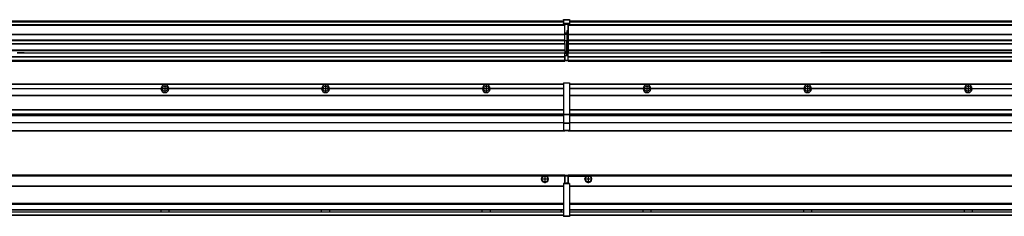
# Model space of a CAD drawing. Header units: inches. Extents: x -381 to 19228, y -418 to 176.
# Tile 25 of 37: x 6972 to 8198, y -154 to 90. Entities that reach past the tile are written whole.
import ezdxf

# ---------------------------------------------------------------- set-up
doc = ezdxf.new("R2010")
doc.units = ezdxf.units.IN
doc.linetypes.add('DOT_CENTER', pattern=[14, 12, -1, 0, -1])
doc.layers.add('1', color=7, linetype='Continuous')

# ---------------------------------------------------------------- blocks, each defined once
blk = doc.blocks.new('Modulos_intermedio__FL-14__5__17', base_point=(7655.2, -48))
at = {"color": 7, "linetype": 'Continuous'}
for p, q in [((7656.9, 10.5), (9049.2, 10.5)), ((7656.9, 10.2), (9049.2, 10.2)), ((7748.3, 4.8), (7656.9, 4.8)), ((7748.3, 4.5), (7656.9, 4.5)), ((7748.3, 4.2), (7656.9, 4.2)), ((7676.4, 10.5), (7676.5, 10.5)), ((7676.5, 10.5), (7683.9, 10.5)), ((7683.9, 10.5), (7683.9, 10.5)), ((7748.3, 4.5), (7748.3, 4.8)), ((7748.3, 4.2), (7748.3, 4.5)), ((7750.5, 6.1), (7750.4, 6)), ((7750.4, 2.9), (7750.5, 2.9)), ((7948.3, 4.8), (7758.1, 4.8)), ((7758.1, 4.8), (7758.1, 4.5)), ((7948.3, 4.5), (7758.1, 4.5)), ((7758.1, 4.5), (7758.1, 4.2)), ((7948.3, 4.2), (7758.1, 4.2)), ((7948.3, 4.5), (7948.3, 4.8)), ((7948.3, 4.2), (7948.3, 4.5)), ((8148.3, 4.8), (7958.1, 4.8)), ((7958.1, 4.8), (7958.1, 4.5)), ((8148.3, 4.5), (7958.1, 4.5)), ((7958.1, 4.5), (7958.1, 4.2)), ((8148.3, 4.2), (7958.1, 4.2)), ((8148.3, 4.5), (8148.3, 4.8)), ((8148.3, 4.2), (8148.3, 4.5)), ((8158.1, 4.8), (8348.3, 4.8)), ((8158.1, 4.8), (8158.1, 4.5)), ((8158.1, 4.5), (8158.1, 4.2)), ((8348.3, 4.5), (8158.1, 4.5)), ((8348.3, 4.2), (8158.1, 4.2)), ((7656.9, -3.5), (9049.2, -3.5)), ((7656.9, -3.8), (9049.2, -3.8)), ((9049.2, -4), (7656.9, -4)), ((7656.9, -21.5), (9049.2, -21.5)), ((7656.9, -21.8), (9049.2, -21.8)), ((7656.9, -26.7), (9049.2, -26.7)), ((7656.9, -26.8), (9049.2, -26.8)), ((7656.9, -28.4), (9049.2, -28.4)), ((7656.9, -28.5), (9049.2, -28.5)), ((7656.9, -28.7), (9049.2, -28.7)), ((7655.2, -47.5), (7655.2, -48)), ((7655.2, -48), (9051.2, -48)), ((7656.6, -47.5), (9049.4, -47.5)), ((9049.2, -38), (7656.9, -38)), ((9049.2, -38.1), (7656.9, -38.1))]:
    blk.add_line(p, q, dxfattribs=at)
for centre in [(7753.2, 4.5), (7953.2, 4.5), (8153.2, 4.5)]:
    blk.add_circle(centre, 3.15, dxfattribs=at)
for centre, start, end in [((7753.2, 4.5), 3.5101, 176.4899), ((7753.2, 4.5), 183.5101, 356.4899), ((7953.2, 4.5), 3.5101, 176.4899), ((7953.2, 4.5), 183.5101, 356.4899), ((8153.2, 4.5), 3.5101, 176.4899), ((8153.2, 4.5), 183.5101, 356.4899)]:
    blk.add_arc(centre, 4.9, start, end, dxfattribs=at)
at = {"layer": '1', "color": 2, "linetype": 'DOT_CENTER'}
for p, q in [((7757.3, 4.5), (7749, 4.5)), ((7753.2, 8.6), (7753.2, 0.3)), ((7957.3, 4.5), (7949, 4.5)), ((7953.2, 8.6), (7953.2, 0.3)), ((8157.3, 4.5), (8149, 4.5)), ((8153.2, 8.6), (8153.2, 0.3))]:
    blk.add_line(p, q, dxfattribs=at)
blk = doc.blocks.new('Modulos_intermedio__FL-14__4__23', base_point=(6255.2, -48))
at = {"color": 7, "linetype": 'Continuous'}
for p, q in [((6256.9, 10.5), (7649.2, 10.5)), ((6256.9, 10.2), (7649.2, 10.2)), ((6958.1, 4.8), (7148.3, 4.8)), ((7148.3, 4.5), (6958.1, 4.5)), ((7148.3, 4.2), (6958.1, 4.2)), ((7148.3, 4.5), (7148.3, 4.8)), ((7148.3, 4.2), (7148.3, 4.5)), ((7348.3, 4.8), (7158.1, 4.8)), ((7158.1, 4.5), (7158.1, 4.8)), ((7158.1, 4.2), (7158.1, 4.5)), ((7348.3, 4.5), (7158.1, 4.5)), ((7348.3, 4.2), (7158.1, 4.2)), ((7348.3, 4.8), (7348.3, 4.5)), ((7348.3, 4.5), (7348.3, 4.2)), ((7358.1, 4.5), (7358.1, 4.8)), ((7548.3, 4.8), (7358.1, 4.8)), ((7358.1, 4.2), (7358.1, 4.5)), ((7548.3, 4.5), (7358.1, 4.5)), ((7548.3, 4.2), (7358.1, 4.2)), ((7548.3, 4.8), (7548.3, 4.5)), ((7548.3, 4.5), (7548.3, 4.2)), ((7649.2, 4.8), (7558.1, 4.8)), ((7558.1, 4.5), (7558.1, 4.8)), ((7649.2, 4.5), (7558.1, 4.5)), ((7558.1, 4.2), (7558.1, 4.5)), ((7649.2, 4.2), (7558.1, 4.2)), ((7622.4, 10.5), (7622.5, 10.5)), ((7622.5, 10.5), (7629.9, 10.5)), ((7629.9, 10.5), (7629.9, 10.5)), ((7649.2, 11.9), (7649.3, 11.9)), ((7649.2, 11.8), (7649.2, 11.9)), ((7649.2, 11.8), (7649.2, 11.8)), ((7649.2, 11.7), (7649.2, 11.8)), ((7649.2, 11.7), (7649.2, 11.5)), ((7649.2, 11.5), (7649.4, 11.5)), ((7649.2, 11.5), (7649.2, -27.2)), ((7649.3, 12), (7649.4, 12)), ((7649.3, 11.9), (7649.3, 12)), ((7649.3, 11.9), (7649.3, 11.9)), ((7649.4, 12), (7649.4, 11.5)), ((7649.4, 12), (7649.4, 12)), ((7649.4, 12), (7656.6, 12)), ((7656.6, 11.5), (7649.4, 11.5)), ((7649.4, 11.5), (7649.4, -27.2)), ((7656.6, 12), (7656.6, 11.5)), ((7656.7, 12), (7656.6, 12)), ((7656.9, 11.5), (7656.6, 11.5)), ((7656.6, 11.5), (7656.6, -27.2)), ((7656.7, 12), (7656.7, 12)), ((7656.8, 11.9), (7656.7, 12)), ((7656.8, 11.9), (7656.8, 11.9)), ((7656.8, 11.9), (7656.8, 11.9)), ((7656.9, 11.8), (7656.8, 11.9)), ((7656.9, 11.8), (7656.9, 11.8)), ((7656.9, 11.7), (7656.9, 11.8)), ((7656.9, 11.7), (7656.9, 11.5)), ((7656.9, 11.5), (7656.9, -27.2)), ((6256.9, -3.5), (7649.2, -3.5)), ((6256.9, -3.8), (7649.2, -3.8)), ((7649.2, -4), (6256.9, -4)), ((6256.9, -21.5), (7649.2, -21.5)), ((6256.9, -21.8), (7649.2, -21.8)), ((6256.9, -26.7), (7649.2, -26.7)), ((6256.9, -26.8), (7649.2, -26.8)), ((6256.9, -28.4), (7649.2, -28.4)), ((6256.9, -28.5), (7649.2, -28.5)), ((6256.9, -28.7), (7649.2, -28.7)), ((7649.2, -27.2), (7649.2, -27.5)), ((7649.2, -27.2), (7649.4, -27.2)), ((7649.2, -27.5), (7649.2, -38.2)), ((7649.2, -27.5), (7649.2, -27.6)), ((7649.2, -27.5), (7649.2, -27.5)), ((7649.2, -27.6), (7649.3, -27.6)), ((7649.3, -27.6), (7649.4, -27.6)), ((7649.3, -27.6), (7649.3, -27.6)), ((7649.3, -27.6), (7649.3, -27.6)), ((7649.4, -27.2), (7656.6, -27.2)), ((7649.4, -27.2), (7649.4, -27.6)), ((7649.4, -27.6), (7656.6, -27.6)), ((7649.4, -27.6), (7649.4, -38.3)), ((7649.4, -27.6), (7649.4, -27.6)), ((7656.6, -27.2), (7656.6, -27.6)), ((7656.9, -27.2), (7656.6, -27.2)), ((7656.6, -27.6), (7656.6, -38.3)), ((7656.7, -27.6), (7656.6, -27.6)), ((7656.7, -27.6), (7656.7, -27.6)), ((7656.8, -27.6), (7656.7, -27.6)), ((7656.9, -27.5), (7656.8, -27.6)), ((7656.8, -27.6), (7656.8, -27.6)), ((7656.8, -27.6), (7656.8, -27.6)), ((7656.9, -27.2), (7656.9, -27.5)), ((7656.9, -27.5), (7656.9, -38.2)), ((7656.9, -27.5), (7656.9, -27.5)), ((6255.2, -48), (7651.2, -48)), ((6256.6, -47.5), (7649.4, -47.5)), ((7649.2, -38), (6256.9, -38)), ((7649.2, -38.1), (6256.9, -38.1)), ((7649.2, -38.2), (7649.2, -38.3)), ((7649.2, -38.2), (7649.2, -38.2)), ((7649.2, -38.2), (7649.2, -38.7)), ((7649.2, -38.3), (7649.3, -38.3)), ((7649.2, -38.7), (7649.2, -47)), ((7649.2, -38.7), (7649.4, -38.7)), ((7649.2, -47), (7649.2, -47.3)), ((7649.2, -47), (7649.4, -47)), ((7649.2, -47.3), (7649.2, -47.4)), ((7649.2, -47.3), (7649.2, -47.3)), ((7649.2, -47.4), (7649.3, -47.5)), ((7649.2, -47.4), (7649.2, -47.4)), ((7649.3, -38.3), (7649.4, -38.3)), ((7649.3, -38.3), (7649.3, -38.3)), ((7649.3, -38.3), (7649.3, -38.3)), ((7649.3, -47.5), (7649.4, -47.5)), ((7649.3, -47.5), (7649.3, -47.5)), ((7649.3, -47.5), (7649.3, -47.5)), ((7649.4, -38.3), (7649.4, -38.3)), ((7649.4, -38.3), (7649.4, -38.7)), ((7656.6, -38.3), (7649.4, -38.3)), ((7649.4, -38.7), (7649.4, -47)), ((7656.6, -38.7), (7649.4, -38.7)), ((7649.4, -47), (7649.4, -47.5)), ((7649.4, -47), (7656.6, -47)), ((7649.4, -47.5), (7656.6, -47.5)), ((7649.4, -47.5), (7649.4, -47.5)), ((7651.2, -47.5), (7651.2, -48)), ((7656.7, -38.3), (7656.6, -38.3)), ((7656.6, -38.3), (7656.6, -38.7)), ((7656.6, -38.7), (7656.6, -47)), ((7656.9, -38.7), (7656.6, -38.7)), ((7656.9, -47), (7656.6, -47)), ((7656.6, -47), (7656.6, -47.5)), ((7656.7, -47.5), (7656.6, -47.5)), ((7656.7, -38.3), (7656.7, -38.3)), ((7656.8, -38.3), (7656.7, -38.3)), ((7656.7, -47.5), (7656.7, -47.5)), ((7656.8, -47.5), (7656.7, -47.5)), ((7656.9, -38.2), (7656.8, -38.3)), ((7656.8, -38.3), (7656.8, -38.3)), ((7656.8, -38.3), (7656.8, -38.3)), ((7656.8, -47.4), (7656.8, -47.5)), ((7656.9, -47.4), (7656.8, -47.4)), ((7656.8, -47.5), (7656.8, -47.5)), ((7656.9, -38.2), (7656.9, -38.2)), ((7656.9, -38.2), (7656.9, -38.7)), ((7656.9, -38.7), (7656.9, -47)), ((7656.9, -47), (7656.9, -47.3)), ((7656.9, -47.3), (7656.9, -47.4)), ((7656.9, -47.3), (7656.9, -47.3))]:
    blk.add_line(p, q, dxfattribs=at)
for centre in [(7153.2, 4.5), (7353.2, 4.5), (7553.2, 4.5)]:
    blk.add_circle(centre, 3.15, dxfattribs=at)
for centre, start, end in [((7153.2, 4.5), 3.5101, 176.4899), ((7153.2, 4.5), 183.5101, 356.4899), ((7353.2, 4.5), 3.5101, 176.4899), ((7353.2, 4.5), 183.5101, 356.4899), ((7553.2, 4.5), 3.5101, 176.4899), ((7553.2, 4.5), 183.5101, 356.4899)]:
    blk.add_arc(centre, 4.9, start, end, dxfattribs=at)
at = {"layer": '1', "color": 2, "linetype": 'DOT_CENTER'}
for p, q in [((7157.3, 4.5), (7149, 4.5)), ((7153.2, 8.6), (7153.2, 0.3)), ((7357.3, 4.5), (7349, 4.5)), ((7353.2, 8.6), (7353.2, 0.3)), ((7557.3, 4.5), (7549, 4.5)), ((7553.2, 8.6), (7553.2, 0.3))]:
    blk.add_line(p, q, dxfattribs=at)
blk = doc.blocks.new('F-182__31', base_point=(621.1, -76))
for name, p in [('Modulos_intermedio__FL-14__4__23', (6255.2, -48)), ('Modulos_intermedio__FL-14__5__17', (7655.2, -48))]:
    blk.add_blockref(name, p)
blk = doc.blocks.new('Alzado2', base_point=(2889, -32))
blk.add_blockref('F-182__31', (621.1, -76))
blk = doc.blocks.new('Modulos_intermedio__FL-14__5__38', base_point=(7655.2, 39))
at = {"color": 7, "linetype": 'Continuous'}
for p, q in [((7656.9, 89), (9049.2, 89)), ((7656.9, 89), (9049.2, 89)), ((7656.9, 88.4), (9049.2, 88.4)), ((7656.9, 88), (9049.2, 88)), ((7656.9, 87.7), (9049.2, 87.7)), ((7655.2, 84.5), (7655.2, 84)), ((7655.2, 84), (7655.2, 84)), ((7655.2, 84), (7655.2, 83.5)), ((9051.2, 84), (7655.2, 84)), ((7655.2, 84), (9051.2, 84)), ((7655.2, 83.5), (7655.2, 72.4)), ((7655.2, 83.5), (9051.2, 83.5)), ((7655.2, 72.4), (7655.2, 72.2)), ((7655.2, 72.4), (9051.2, 72.4)), ((7655.2, 72.2), (9051.2, 72.2)), ((7655.2, 72.2), (7655.2, 64.8)), ((9051.2, 64.8), (7655.2, 64.8)), ((7655.2, 64.8), (7655.2, 64.5)), ((7655.2, 64.5), (7655.2, 60.9)), ((7655.2, 64.5), (9051.2, 64.5)), ((7655.2, 60.9), (7655.2, 60.4)), ((7655.2, 60.9), (9051.2, 60.9)), ((7655.2, 60.4), (9051.2, 60.4)), ((7655.2, 60.4), (7655.2, 59.4)), ((7655.2, 59.4), (7655.2, 53.1)), ((7655.2, 53.1), (7655.2, 51.5)), ((7655.2, 53.1), (9051.2, 53.1)), ((9051.2, 51.5), (7655.2, 51.5)), ((7655.2, 51.5), (7655.2, 51.4)), ((7655.2, 51.4), (7655.2, 49.2)), ((7655.2, 49.2), (7655.2, 49.2)), ((7655.2, 44.5), (7655.2, 49.2)), ((7655.2, 49.2), (7969.4, 49.2)), ((7655.2, 49.2), (7969.4, 49.2)), ((7978.2, 49.2), (7969.4, 49.2)), ((7969.4, 49.2), (7969.4, 49.2)), ((7969.4, 49.2), (7978.2, 49.2)), ((7969.4, 49.2), (7978.2, 49.2)), ((7969.4, 49.2), (7969.4, 49.2)), ((7978.2, 49.2), (7978.2, 49.2)), ((7978.2, 49.2), (7978.2, 49.2)), ((7978.2, 49.2), (8169.4, 49.2)), ((8169.4, 49.2), (7978.2, 49.2)), ((8169.4, 49.2), (8169.4, 49.2)), ((8169.4, 49.2), (8169.4, 49.2)), ((8169.4, 49.2), (8178.2, 49.2)), ((8178.2, 49.2), (8169.4, 49.2)), ((8169.4, 49.2), (8178.2, 49.2)), ((8178.2, 49.2), (8369.4, 49.2)), ((8369.4, 49.2), (8178.2, 49.2)), ((8178.2, 49.2), (8178.2, 49.2)), ((8178.2, 49.2), (8178.2, 49.2)), ((7655.2, 44.5), (7655.2, 44)), ((7655.2, 44.5), (9051.1, 44.5)), ((7655.2, 40), (7655.2, 44)), ((7655.2, 44), (9051.1, 44)), ((7655.2, 40), (7655.2, 39.5)), ((7655.2, 40), (9051.1, 40)), ((7655.2, 39.5), (7655.2, 39.2)), ((7655.2, 39.5), (9051.1, 39.5)), ((7655.2, 39.2), (7655.2, 39)), ((7655.2, 39.2), (9051.1, 39.2)), ((7655.2, 39), (9051.1, 39))]:
    blk.add_line(p, q, dxfattribs=at)
blk = doc.blocks.new('Modulos_intermedio__FL-14__4__44', base_point=(6255.2, 39))
at = {"color": 7, "linetype": 'Continuous'}
for p, q in [((6256.9, 89), (7649.2, 89)), ((6256.9, 89), (7649.2, 89)), ((6256.9, 88.4), (7649.2, 88.4)), ((6256.9, 88), (7649.2, 88)), ((6256.9, 87.7), (7649.2, 87.7)), ((7649.2, 90.4), (7649.3, 90.4)), ((7649.2, 90.3), (7649.2, 90.4)), ((7649.2, 90.3), (7649.3, 90.3)), ((7649.2, 90.2), (7649.2, 90.3)), ((7649.2, 90.3), (7649.2, 90.3)), ((7649.2, 90.2), (7649.2, 90.3)), ((7649.2, 90.2), (7649.2, 85.3)), ((7649.2, 90.2), (7649.2, 90.2)), ((7649.2, 90.2), (7649.2, 90.2)), ((7649.2, 90.2), (7649.2, 90.2)), ((7649.3, 90.5), (7649.4, 90.5)), ((7649.3, 90.4), (7649.3, 90.5)), ((7649.3, 90.4), (7649.4, 90.4)), ((7649.3, 90.3), (7649.3, 90.4)), ((7649.3, 90.4), (7649.3, 90.4)), ((7649.3, 90.3), (7649.3, 90.3)), ((7649.4, 90.5), (7656.6, 90.5)), ((7649.4, 90.5), (7649.4, 90.4)), ((7649.4, 90.5), (7649.4, 90.5)), ((7649.4, 90.4), (7656.6, 90.4)), ((7649.4, 90.4), (7649.4, 85.6)), ((7649.4, 90.4), (7649.4, 90.4)), ((7656.6, 90.5), (7656.6, 90.4)), ((7656.7, 90.5), (7656.6, 90.5)), ((7656.6, 90.4), (7656.6, 85.6)), ((7656.7, 90.4), (7656.6, 90.4)), ((7656.7, 90.5), (7656.7, 90.5)), ((7656.8, 90.4), (7656.7, 90.5)), ((7656.7, 90.4), (7656.7, 90.4)), ((7656.8, 90.3), (7656.7, 90.4)), ((7656.8, 90.4), (7656.8, 90.4)), ((7656.8, 90.4), (7656.8, 90.4)), ((7656.9, 90.3), (7656.8, 90.4)), ((7656.8, 90.3), (7656.8, 90.3)), ((7656.8, 90.3), (7656.8, 90.3)), ((7656.9, 90.2), (7656.8, 90.3)), ((7656.9, 90.3), (7656.9, 90.3)), ((7656.9, 90.2), (7656.9, 90.3)), ((7656.9, 90.2), (7656.9, 85.3)), ((7656.9, 90.2), (7656.9, 90.2)), ((7656.9, 90.2), (7656.9, 90.2)), ((7656.9, 90.2), (7656.9, 90.2)), ((7651.2, 84), (6255.2, 84)), ((6255.2, 84), (7651.2, 84)), ((6255.2, 83.5), (7651.2, 83.5)), ((7649.2, 85.5), (7649.3, 85.5)), ((7649.2, 85.4), (7649.2, 85.5)), ((7649.3, 85.4), (7649.2, 85.4)), ((7649.2, 85.4), (7649.2, 85.4)), ((7649.2, 85.3), (7649.2, 85.4)), ((7649.2, 85.4), (7649.3, 85.4)), ((7649.2, 85.3), (7649.2, 85.4)), ((7649.2, 85.3), (7649.2, 85.2)), ((7649.2, 85.3), (7649.2, 85.3)), ((7649.2, 85.2), (7649.2, 85.3)), ((7649.2, 85.2), (7649.2, 85)), ((7649.2, 85), (7649.4, 85)), ((7649.2, 85), (7649.2, 84.7)), ((7649.2, 84.7), (7649.2, 84.7)), ((7649.2, 84.6), (7649.2, 84.7)), ((7649.2, 84.6), (7649.2, 84.6)), ((7649.3, 84.5), (7649.2, 84.6)), ((7649.3, 85.5), (7649.4, 85.6)), ((7649.3, 85.5), (7649.3, 85.4)), ((7649.3, 85.5), (7649.3, 85.5)), ((7649.3, 85.5), (7649.3, 85.5)), ((7649.3, 85.5), (7649.4, 85.5)), ((7649.3, 85.4), (7649.3, 85.5)), ((7649.3, 85.4), (7649.3, 85.4)), ((7649.3, 84.5), (7649.3, 84.5)), ((7649.3, 84.5), (7649.3, 84.5)), ((7649.4, 84.5), (7649.3, 84.5)), ((7649.4, 85.6), (7649.4, 85.5)), ((7656.6, 85.6), (7649.4, 85.6)), ((7649.4, 85.6), (7649.4, 85.6)), ((7649.4, 85.5), (7649.4, 85)), ((7649.4, 85.5), (7656.6, 85.5)), ((7649.4, 85.5), (7649.4, 85.5)), ((7649.4, 85), (7649.4, 84.5)), ((7649.4, 85), (7651.2, 85)), ((7649.4, 84.5), (7651.2, 84.5)), ((7649.4, 84.5), (7649.4, 84.5)), ((7651.2, 85), (7654.9, 85)), ((7651.2, 85), (7651.2, 84)), ((7651.2, 84), (7651.2, 83.5)), ((7651.2, 72.4), (7651.2, 83.5)), ((7654.9, 76.4), (7653.4, 76.4)), ((7653.4, 76.4), (7653.4, 73.5)), ((7653.7, 76.4), (7653.7, 73.5)), ((7653.7, 76.3), (7654.9, 76.3)), ((7654.9, 85), (7654.9, 77.4)), ((7654.9, 85), (7656.6, 85)), ((7654.9, 84.5), (7656.6, 84.5)), ((7654.9, 79.7), (7655.2, 79.6)), ((7654.9, 78.1), (7655.2, 78.1)), ((7654.9, 77.6), (7655.2, 77.6)), ((7654.9, 77.4), (7655.2, 77.4)), ((7654.9, 76.4), (7655.2, 76.5)), ((7654.9, 76.3), (7654.9, 76.4)), ((7655.2, 76.3), (7654.9, 76.3)), ((7654.9, 64), (7654.9, 76.3)), ((7656.7, 85.6), (7656.6, 85.6)), ((7656.6, 85.6), (7656.6, 85.5)), ((7656.7, 85.5), (7656.6, 85.5)), ((7656.6, 85.5), (7656.6, 85)), ((7656.9, 85), (7656.6, 85)), ((7656.6, 85), (7656.6, 84.5)), ((7656.6, 84.5), (7656.7, 84.5)), ((7656.7, 85.5), (7656.7, 85.6)), ((7656.7, 85.5), (7656.8, 85.4)), ((7656.8, 85.5), (7656.7, 85.5)), ((7656.7, 85.5), (7656.7, 85.5)), ((7656.8, 85.4), (7656.7, 85.5)), ((7656.7, 84.5), (7656.8, 84.5)), ((7656.7, 84.5), (7656.7, 84.5)), ((7656.8, 85.5), (7656.8, 85.5)), ((7656.8, 85.5), (7656.8, 85.5)), ((7656.9, 85.4), (7656.8, 85.5)), ((7656.8, 85.4), (7656.8, 85.4)), ((7656.8, 85.4), (7656.8, 85.4)), ((7656.8, 85.4), (7656.8, 85.4)), ((7656.9, 85.3), (7656.8, 85.4)), ((7656.8, 84.6), (7656.9, 84.6)), ((7656.8, 84.5), (7656.8, 84.6)), ((7656.8, 84.5), (7656.8, 84.5)), ((7656.9, 85.4), (7656.9, 85.4)), ((7656.9, 85.3), (7656.9, 85.4)), ((7656.9, 85.3), (7656.9, 85.2)), ((7656.9, 85.3), (7656.9, 85.3)), ((7656.9, 85.2), (7656.9, 85.3)), ((7656.9, 85.2), (7656.9, 85)), ((7656.9, 85), (7656.9, 84.7)), ((7656.9, 84.7), (7656.9, 84.7)), ((7656.9, 84.6), (7656.9, 84.7)), ((6255.2, 72.4), (7651.2, 72.4)), ((6255.2, 72.2), (7651.2, 72.2)), ((7651.2, 64.8), (6255.2, 64.8)), ((6255.2, 64.5), (7651.2, 64.5)), ((7653.4, 73.5), (7651.2, 73.5)), ((7653.4, 73), (7651.2, 73)), ((7651.2, 72.5), (7653.4, 72.5)), ((7651.2, 72.4), (7651.2, 72.2)), ((7651.2, 64.8), (7651.2, 72.2)), ((7651.2, 64.8), (7651.2, 64.5)), ((7651.2, 60.9), (7651.2, 64.5)), ((7653.4, 64), (7651.2, 64)), ((7653.4, 73), (7653.4, 73.5)), ((7653.4, 73.5), (7653.7, 73.5)), ((7653.4, 73), (7653.4, 72.5)), ((7653.7, 72.5), (7653.4, 72.5)), ((7653.4, 72.5), (7653.4, 64)), ((7653.4, 64), (7653.7, 64)), ((7653.4, 51), (7653.4, 64)), ((7653.7, 73.2), (7653.7, 73.5)), ((7653.7, 73.2), (7653.7, 73.2)), ((7653.7, 73.2), (7653.7, 72.5)), ((7653.7, 64), (7653.7, 72.5)), ((7653.7, 64), (7654.9, 64)), ((7653.7, 51), (7653.7, 64)), ((7655.2, 64), (7654.9, 64)), ((7654.9, 49.6), (7654.9, 64)), ((6255.2, 60.9), (7651.2, 60.9)), ((6255.2, 60.4), (7651.2, 60.4)), ((6255.2, 53.1), (7651.2, 53.1)), ((7651.2, 51.5), (6255.2, 51.5)), ((6969.4, 49.2), (6978.2, 49.2)), ((6969.4, 49.2), (6978.2, 49.2)), ((6978.2, 49.2), (6969.4, 49.2)), ((6978.2, 49.2), (6978.2, 49.2)), ((6978.2, 49.2), (6978.2, 49.2)), ((6978.2, 49.2), (7651.2, 49.2)), ((6978.2, 49.2), (7651.2, 49.2)), ((7651.2, 60.9), (7651.2, 60.4)), ((7651.2, 60.4), (7651.2, 59.4)), ((7651.2, 59.4), (7651.2, 53.1)), ((7651.2, 53.1), (7651.2, 51.5)), ((7651.2, 51.5), (7651.2, 51.4)), ((7651.2, 51.4), (7651.2, 49.2)), ((7653.4, 51), (7651.2, 51)), ((7653.4, 50), (7651.2, 50)), ((7651.2, 49.2), (7651.2, 49.2)), ((7651.2, 47.6), (7651.2, 49.2)), ((7653.4, 51), (7653.7, 51)), ((7653.4, 50), (7653.4, 51)), ((7653.4, 50), (7653.4, 49)), ((7653.7, 49.7), (7653.7, 51)), ((7653.7, 49.7), (7653.7, 49)), ((7653.7, 49.6), (7654.9, 49.6)), ((7655.2, 49.6), (7654.9, 49.6)), ((7654.9, 48.9), (7654.9, 49.6)), ((6255.2, 44.5), (7651.1, 44.5)), ((6255.2, 44), (7651.1, 44)), ((6255.2, 40), (7651.1, 40)), ((6255.2, 39.5), (7651.1, 39.5)), ((6255.2, 39.2), (7651.1, 39.2)), ((6255.2, 39), (7651.1, 39)), ((7651.1, 44.5), (7651.1, 47.6)), ((7651.1, 47.6), (7651.2, 47.6)), ((7651.1, 45.5), (7651.2, 45.5)), ((7651.1, 44.5), (7651.2, 44.5)), ((7651.1, 44.5), (7651.1, 44)), ((7651.1, 40), (7651.1, 44)), ((7651.2, 40.5), (7651.1, 40.5)), ((7651.1, 40), (7651.1, 39.5)), ((7651.1, 39.2), (7651.1, 39.5)), ((7651.1, 39.2), (7651.1, 39)), ((7653.4, 49), (7651.2, 49)), ((7653.4, 47.9), (7651.2, 47.9)), ((7651.2, 46), (7651.2, 47.6)), ((7651.2, 46), (7651.2, 40)), ((7651.2, 46), (7653.4, 46)), ((7651.2, 40), (7651.2, 39.5)), ((7651.2, 40), (7654.6, 40)), ((7651.2, 39.5), (7654.6, 39.5)), ((7653.7, 49), (7653.4, 49)), ((7653.4, 47.9), (7653.4, 49)), ((7653.4, 46), (7653.4, 47.9)), ((7653.4, 47.9), (7653.5, 47.9)), ((7653.4, 46), (7654.9, 46)), ((7653.5, 47.9), (7653.6, 47.8)), ((7653.6, 47.8), (7653.7, 47.8)), ((7653.7, 47.7), (7653.7, 49)), ((7653.7, 48.9), (7654.9, 48.9)), ((7653.7, 47.8), (7653.7, 47.7)), ((7653.7, 46), (7653.7, 47.7)), ((7655.2, 45.1), (7654.6, 44.9)), ((7654.6, 44.9), (7654.6, 40)), ((7654.6, 40), (7654.6, 39.5)), ((7654.9, 40), (7654.6, 40)), ((7654.9, 48.9), (7655.2, 48.8)), ((7654.9, 48.9), (7654.9, 47.3)), ((7654.9, 47.3), (7654.9, 46)), ((7655.2, 45.9), (7654.9, 46)), ((7654.9, 45), (7655.2, 45.1)), ((7654.9, 45), (7654.9, 40)), ((7654.9, 44.8), (7655.2, 44.9)), ((7654.9, 41.3), (7655.2, 41.4)), ((7654.9, 40.8), (7655.2, 40.9)), ((7654.9, 40), (7654.9, 39.7))]:
    blk.add_line(p, q, dxfattribs=at)
for centre, start, end in [((7653.4, 73.2), 270, 0), ((7653.4, 49.7), 0, 90), ((7654.6, 39.7), 270, 0)]:
    blk.add_arc(centre, 0.25, start, end, dxfattribs=at)
blk = doc.blocks.new('F-182__52', base_point=(621.1, 39))
for name, p in [('Modulos_intermedio__FL-14__4__44', (6255.2, 39)), ('Modulos_intermedio__FL-14__5__38', (7655.2, 39))]:
    blk.add_blockref(name, p)
blk = doc.blocks.new('Inferior2', base_point=(2889, 64.7))
blk.add_blockref('F-182__52', (621.1, 39))
blk = doc.blocks.new('Modulos_intermedio__FL-14__5__59', base_point=(7655.2, -154.5))
at = {"color": 7, "linetype": 'Continuous'}
for p, q in [((7655.2, -103), (7655.2, -104.5)), ((7655.2, -103), (9051.1, -103)), ((7655.2, -104.5), (7677.8, -104.5)), ((7655.2, -104.5), (7655.2, -113.5)), ((7677.8, -104.5), (7678.7, -104)), ((7678.7, -104), (7680.2, -103.7)), ((7680.2, -103.7), (7681.6, -104)), ((7681.6, -104), (7682.6, -104.5)), ((9023.8, -104.5), (7682.6, -104.5)), ((7656.9, -116.7), (9049.2, -116.7)), ((7656.9, -117), (9049.2, -117)), ((9049.2, -117.2), (7656.9, -117.2)), ((9049.2, -138.7), (7656.9, -138.7)), ((9049.2, -139), (7656.9, -139)), ((7656.9, -139.2), (9049.2, -139.2)), ((7656.9, -146), (9049.2, -146)), ((7656.9, -146.2), (9049.2, -146.2)), ((7748.3, -146.3), (7748.3, -146.2)), ((7748.3, -146.4), (7748.3, -146.3)), ((7748.3, -146.6), (7748.3, -146.4)), ((7748.3, -147.2), (7748.3, -146.6)), ((7758.1, -146.2), (7758.1, -146.3)), ((7758.1, -146.3), (7758.1, -147.2)), ((7758.1, -146.3), (7758.1, -146.3)), ((7948.3, -146.3), (7948.3, -146.2)), ((7948.3, -146.4), (7948.3, -146.3)), ((7948.3, -147), (7948.3, -146.4)), ((7948.3, -147.2), (7948.3, -147)), ((7958.1, -146.2), (7958.1, -146.3)), ((7958.1, -146.3), (7958.1, -147.2)), ((7958.1, -146.3), (7958.1, -146.3)), ((8148.3, -146.3), (8148.3, -146.2)), ((8148.3, -146.4), (8148.3, -146.3)), ((8148.3, -147), (8148.3, -146.4)), ((8148.3, -147.2), (8148.3, -147)), ((8158.1, -146.2), (8158.1, -146.3)), ((8158.1, -146.3), (8158.1, -147.2)), ((8158.1, -146.3), (8158.1, -146.3)), ((7656.9, -148.7), (9049.2, -148.7)), ((7656.9, -149), (9049.2, -149)), ((7656.9, -152.7), (9049.2, -152.7)), ((7656.9, -153), (9049.2, -153)), ((7748.3, -147.6), (7748.3, -147.2)), ((7748.3, -148.6), (7748.3, -147.6)), ((7748.3, -148.7), (7748.3, -148.6)), ((7758.1, -147.2), (7758.1, -147.7)), ((7758.1, -147.7), (7758.1, -148)), ((7758.1, -148), (7758.1, -148.6)), ((7758.1, -148.6), (7758.1, -148.7)), ((7758.1, -148.6), (7758.1, -148.6)), ((7948.3, -147.9), (7948.3, -147.2)), ((7948.3, -148.6), (7948.3, -147.9)), ((7948.3, -148.7), (7948.3, -148.6)), ((7948.3, -148.6), (7948.3, -148.6)), ((7958.1, -147.2), (7958.1, -147.7)), ((7958.1, -147.7), (7958.1, -148.6)), ((7958.1, -148.6), (7958.1, -148.7)), ((7958.1, -148.6), (7958.1, -148.6)), ((8148.3, -147.9), (8148.3, -147.2)), ((8148.3, -148.6), (8148.3, -147.9)), ((8148.3, -148.7), (8148.3, -148.6)), ((8148.3, -148.6), (8148.3, -148.6)), ((8158.1, -147.2), (8158.1, -147.7)), ((8158.1, -147.7), (8158.1, -148.6)), ((8158.1, -148.6), (8158.1, -148.7)), ((8158.1, -148.6), (8158.1, -148.6))]:
    blk.add_line(p, q, dxfattribs=at)
for radius in [4, 3.7]:
    blk.add_circle((7680.2, -108), radius, dxfattribs=at)
blk.add_arc((7680.2, -108), 4.25, 124.5603, 55.4397, dxfattribs=at)
at = {"layer": '1', "color": 2, "linetype": 'DOT_CENTER'}
for p, q in [((7685.2, -108), (7675.2, -108)), ((7680.2, -103), (7680.2, -113))]:
    blk.add_line(p, q, dxfattribs=at)
blk = doc.blocks.new('Modulos_intermedio__FL-14__4__63', base_point=(6255.2, -154.5))
at = {"color": 7, "linetype": 'Continuous'}
for p, q in [((6255.2, -103), (7651.1, -103)), ((7623.8, -104.5), (6282.6, -104.5)), ((7624.7, -104), (7623.8, -104.5)), ((7626.2, -103.7), (7624.7, -104)), ((7627.6, -104), (7626.2, -103.7)), ((7628.6, -104.5), (7627.6, -104)), ((7651.1, -104.5), (7628.6, -104.5)), ((7651.1, -104.5), (7651.1, -103)), ((7651.2, -104.5), (7651.1, -104.5)), ((7651.1, -111.6), (7651.1, -104.5)), ((7651.2, -105.5), (7651.1, -105.5)), ((7651.1, -109.5), (7651.2, -109.5)), ((7654.6, -103.5), (7651.2, -103.5)), ((7651.2, -103.5), (7651.2, -104)), ((7651.2, -104), (7654.6, -104)), ((7651.2, -104), (7651.2, -111.6)), ((7654.6, -103.5), (7654.6, -104)), ((7654.9, -104), (7654.6, -104)), ((7654.6, -104), (7654.6, -113)), ((7654.9, -103.7), (7654.9, -104)), ((7654.9, -104), (7654.9, -113)), ((7654.9, -104.8), (7655.2, -104.9)), ((7654.9, -106.5), (7655.2, -106.5)), ((7654.9, -107.5), (7655.2, -107.5)), ((6256.9, -116.7), (7649.2, -116.7)), ((6256.9, -117), (7649.2, -117)), ((7649.2, -117.2), (6256.9, -117.2)), ((7649.2, -113.6), (7649.3, -113.5)), ((7649.2, -113.6), (7649.2, -113.6)), ((7649.2, -113.7), (7649.2, -113.6)), ((7649.2, -113.7), (7649.2, -113.7)), ((7649.2, -113.7), (7649.2, -114)), ((7649.2, -114), (7649.4, -114)), ((7649.2, -114), (7649.2, -154)), ((7649.3, -113.5), (7649.4, -113.5)), ((7649.3, -113.5), (7649.3, -113.5)), ((7649.3, -113.5), (7649.3, -113.5)), ((7649.4, -113.5), (7649.4, -113.5)), ((7649.4, -113.5), (7649.4, -114)), ((7651.2, -113.5), (7649.4, -113.5)), ((7649.4, -114), (7649.4, -154)), ((7656.6, -114), (7649.4, -114)), ((7651.2, -111.6), (7651.1, -111.6)), ((7651.2, -113.5), (7651.2, -111.6)), ((7654.6, -113), (7651.2, -113)), ((7654.9, -113.5), (7651.2, -113.5)), ((7654.9, -113), (7654.6, -113)), ((7654.6, -113), (7654.6, -113.5)), ((7654.9, -111.9), (7655.2, -112)), ((7654.9, -113), (7654.9, -113.3)), ((7654.9, -113.3), (7654.9, -113.5)), ((7656.6, -113.5), (7654.9, -113.5)), ((7656.6, -113.5), (7656.6, -114)), ((7656.7, -113.5), (7656.6, -113.5)), ((7656.6, -114), (7656.6, -154)), ((7656.9, -114), (7656.6, -114)), ((7656.7, -113.5), (7656.7, -113.5)), ((7656.8, -113.5), (7656.7, -113.5)), ((7656.8, -113.5), (7656.8, -113.5)), ((7656.8, -113.6), (7656.8, -113.5)), ((7656.9, -113.6), (7656.8, -113.6)), ((7656.9, -113.7), (7656.9, -113.6)), ((7656.9, -113.7), (7656.9, -114)), ((7656.9, -113.7), (7656.9, -113.7)), ((7656.9, -114), (7656.9, -154)), ((7649.2, -138.7), (6256.9, -138.7)), ((7649.2, -139), (6256.9, -139)), ((6256.9, -139.2), (7649.2, -139.2)), ((6256.9, -146), (7649.2, -146)), ((6256.9, -146.2), (7649.2, -146.2)), ((7148.3, -146.2), (7148.3, -146.3)), ((7148.3, -146.3), (7148.3, -147.2)), ((7148.3, -146.3), (7148.3, -146.3)), ((7158.1, -146.2), (7158.1, -146.3)), ((7158.1, -146.3), (7158.1, -147.2)), ((7158.1, -146.3), (7158.1, -146.3)), ((7348.3, -146.3), (7348.3, -146.2)), ((7348.3, -146.4), (7348.3, -146.3)), ((7348.3, -147), (7348.3, -146.4)), ((7348.3, -147.2), (7348.3, -147)), ((7358.1, -146.2), (7358.1, -146.3)), ((7358.1, -146.3), (7358.1, -147.2)), ((7358.1, -146.3), (7358.1, -146.3)), ((7548.3, -146.3), (7548.3, -146.2)), ((7548.3, -146.4), (7548.3, -146.3)), ((7548.3, -147), (7548.3, -146.4)), ((7548.3, -147.2), (7548.3, -147)), ((7558.1, -146.2), (7558.1, -146.3)), ((7558.1, -146.3), (7558.1, -147.2)), ((7558.1, -146.3), (7558.1, -146.3)), ((7646.2, -146.4), (7646.5, -146.2)), ((7646.2, -146.7), (7646.2, -146.4)), ((7646.2, -146.7), (7646.2, -147.2)), ((7646.6, -146.2), (7646.6, -146.3)), ((7646.6, -146.3), (7646.6, -147)), ((7646.6, -147), (7646.6, -148.7)), ((6256.9, -148.7), (7649.2, -148.7)), ((6256.9, -149), (7649.2, -149)), ((6256.9, -152.7), (7649.2, -152.7)), ((6256.9, -153), (7649.2, -153)), ((7148.3, -147.2), (7148.3, -147.7)), ((7148.3, -147.7), (7148.3, -148)), ((7148.3, -148), (7148.3, -148.6)), ((7148.3, -148.6), (7148.3, -148.7)), ((7148.3, -148.6), (7148.3, -148.6)), ((7158.1, -147.2), (7158.1, -147.7)), ((7158.1, -147.7), (7158.1, -148)), ((7158.1, -148), (7158.1, -148.6)), ((7158.1, -148.6), (7158.1, -148.7)), ((7158.1, -148.6), (7158.1, -148.6)), ((7348.3, -147.9), (7348.3, -147.2)), ((7348.3, -148.6), (7348.3, -147.9)), ((7348.3, -148.7), (7348.3, -148.6)), ((7348.3, -148.6), (7348.3, -148.6)), ((7358.1, -147.2), (7358.1, -147.7)), ((7358.1, -147.7), (7358.1, -148.6)), ((7358.1, -148.6), (7358.1, -148.7)), ((7358.1, -148.6), (7358.1, -148.6)), ((7548.3, -147.9), (7548.3, -147.2)), ((7548.3, -148.6), (7548.3, -147.9)), ((7548.3, -148.7), (7548.3, -148.6)), ((7548.3, -148.6), (7548.3, -148.6)), ((7558.1, -147.2), (7558.1, -148.2)), ((7558.1, -148.2), (7558.1, -148.6)), ((7558.1, -148.6), (7558.1, -148.7)), ((7646.2, -147.2), (7646.2, -148.2)), ((7646.2, -148.2), (7646.2, -148.5)), ((7646.2, -148.5), (7646.5, -148.7)), ((7646.6, -148.7), (7646.6, -148.7)), ((7649.2, -154), (7649.2, -154.2)), ((7649.2, -154), (7649.4, -154)), ((7649.2, -154.2), (7649.2, -154.3)), ((7649.2, -154.3), (7649.2, -154.4)), ((7649.2, -154.3), (7649.2, -154.3)), ((7649.2, -154.4), (7649.3, -154.4)), ((7649.3, -154.4), (7649.3, -154.5)), ((7649.3, -154.4), (7649.3, -154.4)), ((7649.3, -154.5), (7649.4, -154.5)), ((7649.4, -154), (7649.4, -154.5)), ((7649.4, -154), (7656.6, -154)), ((7656.6, -154.5), (7649.4, -154.5)), ((7649.4, -154.5), (7649.4, -154.5)), ((7656.6, -154), (7656.6, -154.5)), ((7656.9, -154), (7656.6, -154)), ((7656.7, -154.5), (7656.6, -154.5)), ((7656.8, -154.4), (7656.7, -154.5)), ((7656.7, -154.5), (7656.7, -154.5)), ((7656.9, -154.3), (7656.8, -154.4)), ((7656.8, -154.4), (7656.8, -154.4)), ((7656.8, -154.4), (7656.8, -154.4)), ((7656.9, -154), (7656.9, -154.2)), ((7656.9, -154.2), (7656.9, -154.3)), ((7656.9, -154.3), (7656.9, -154.3))]:
    blk.add_line(p, q, dxfattribs=at)
for radius in [4, 3.7]:
    blk.add_circle((7626.2, -108), radius, dxfattribs=at)
for centre, radius, start, end in [((7626.2, -108), 4.25, 124.5603, 55.4397), ((7654.6, -103.7), 0.25, 0, 90)]:
    blk.add_arc(centre, radius, start, end, dxfattribs=at)
at = {"layer": '1', "color": 2, "linetype": 'DOT_CENTER'}
for p, q in [((7631.2, -108), (7621.2, -108)), ((7626.2, -103), (7626.2, -113))]:
    blk.add_line(p, q, dxfattribs=at)
blk = doc.blocks.new('F-182__71', base_point=(621.1, -154.5))
for name, p in [('Modulos_intermedio__FL-14__4__63', (6255.2, -154.5)), ('Modulos_intermedio__FL-14__5__59', (7655.2, -154.5))]:
    blk.add_blockref(name, p)
blk = doc.blocks.new('Superior1', base_point=(2889, -128.7))
blk.add_blockref('F-182__71', (621.1, -154.5))

msp = doc.modelspace()

# ---------------------------------------------------------------- block references
for name, p in [('Inferior2', (2889, 64.7)), ('Alzado2', (2889, -32)), ('Superior1', (2889, -128.7))]:
    msp.add_blockref(name, p)

doc.saveas('drawing.dxf')
